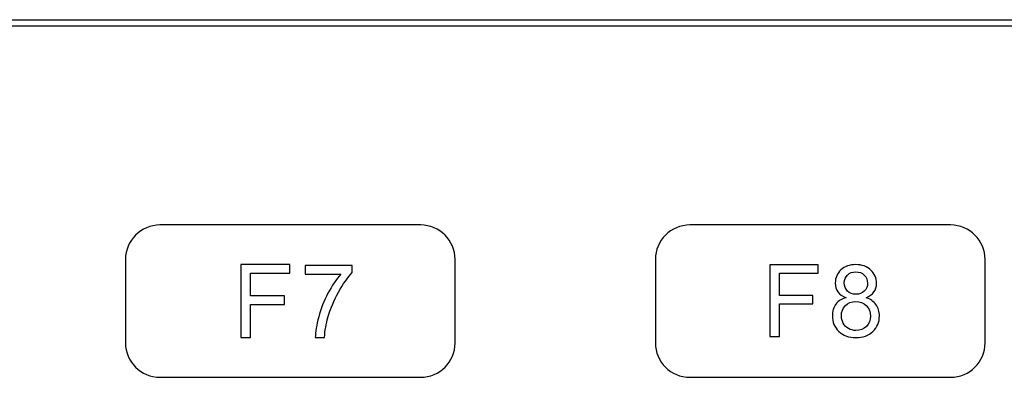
# Model space of a CAD drawing. Header units: millimetres. Extents: x 7146 to 9108, y -1574 to -663.
# Tile 239 of 256: x 7418 to 7465, y -1017 to -1000. Entities that reach past the tile are written whole.
import ezdxf

# ---------------------------------------------------------------- set-up
doc = ezdxf.new("R2010")
doc.units = ezdxf.units.MM
doc.header["$LTSCALE"] = 3

msp = doc.modelspace()

# ---------------------------------------------------------------- linework, layer by layer
at = {"linetype": 'Continuous', "lineweight": 30}
for p, q in [((7254.437, -1000.22), (7480.037, -1000.22)), ((7254.437, -1000.52), (7480.037, -1000.52))]:
    msp.add_line(p, q, dxfattribs=at)
for points, knots in [([(7424.43, -1010.056), (7424.43, -1010.056), (7436.93, -1010.056), (7436.93, -1010.056), (7436.93, -1010.056), (7437.838, -1010.056), (7438.58, -1010.798), (7438.58, -1011.706), (7438.58, -1011.706), (7438.58, -1011.706), (7438.58, -1015.706), (7438.58, -1015.706), (7438.58, -1015.706), (7438.58, -1016.613), (7437.838, -1017.356), (7436.93, -1017.356), (7436.93, -1017.356), (7436.93, -1017.356), (7424.43, -1017.356), (7424.43, -1017.356), (7424.43, -1017.356), (7423.523, -1017.356), (7422.78, -1016.613), (7422.78, -1015.706), (7422.78, -1015.706), (7422.78, -1015.706), (7422.78, -1011.706), (7422.78, -1011.706), (7422.78, -1011.706), (7422.78, -1010.798), (7423.523, -1010.056), (7424.43, -1010.056)], [0, 0, 0, 0, 0.111111, 0.111111, 0.111111, 0.111111, 0.222222, 0.222222, 0.222222, 0.222222, 0.333333, 0.333333, 0.333333, 0.333333, 0.444444, 0.444444, 0.444444, 0.444444, 0.555556, 0.555556, 0.555556, 0.555556, 0.666667, 0.666667, 0.666667, 0.666667, 0.777778, 0.777778, 0.777778, 0.777778, 1, 1, 1, 1]), ([(7449.83, -1010.056), (7449.83, -1010.056), (7462.33, -1010.056), (7462.33, -1010.056), (7462.33, -1010.056), (7463.238, -1010.056), (7463.98, -1010.798), (7463.98, -1011.706), (7463.98, -1011.706), (7463.98, -1011.706), (7463.98, -1015.706), (7463.98, -1015.706), (7463.98, -1015.706), (7463.98, -1016.613), (7463.238, -1017.356), (7462.33, -1017.356), (7462.33, -1017.356), (7462.33, -1017.356), (7449.83, -1017.356), (7449.83, -1017.356), (7449.83, -1017.356), (7448.923, -1017.356), (7448.18, -1016.613), (7448.18, -1015.706), (7448.18, -1015.706), (7448.18, -1015.706), (7448.18, -1011.706), (7448.18, -1011.706), (7448.18, -1011.706), (7448.18, -1010.798), (7448.923, -1010.056), (7449.83, -1010.056)], [0, 0, 0, 0, 0.111111, 0.111111, 0.111111, 0.111111, 0.222222, 0.222222, 0.222222, 0.222222, 0.333333, 0.333333, 0.333333, 0.333333, 0.444444, 0.444444, 0.444444, 0.444444, 0.555556, 0.555556, 0.555556, 0.555556, 0.666667, 0.666667, 0.666667, 0.666667, 0.777778, 0.777778, 0.777778, 0.777778, 1, 1, 1, 1]), ([(7428.303, -1015.456), (7428.303, -1015.456), (7428.303, -1011.956), (7428.303, -1011.956), (7428.303, -1011.956), (7428.303, -1011.956), (7430.664, -1011.956), (7430.664, -1011.956), (7430.664, -1011.956), (7430.664, -1011.956), (7430.664, -1012.366), (7430.664, -1012.366), (7430.664, -1012.366), (7430.664, -1012.366), (7428.768, -1012.366), (7428.768, -1012.366), (7428.768, -1012.366), (7428.768, -1012.366), (7428.768, -1013.456), (7428.768, -1013.456), (7428.768, -1013.456), (7428.768, -1013.456), (7430.41, -1013.456), (7430.41, -1013.456), (7430.41, -1013.456), (7430.41, -1013.456), (7430.41, -1013.867), (7430.41, -1013.867), (7430.41, -1013.867), (7430.41, -1013.867), (7428.768, -1013.867), (7428.768, -1013.867), (7428.768, -1013.867), (7428.768, -1013.867), (7428.768, -1015.456), (7428.768, -1015.456), (7428.768, -1015.456), (7428.768, -1015.456), (7428.303, -1015.456), (7428.303, -1015.456)], [0, 0, 0, 0, 0.090909, 0.090909, 0.090909, 0.090909, 0.181818, 0.181818, 0.181818, 0.181818, 0.272727, 0.272727, 0.272727, 0.272727, 0.363636, 0.363636, 0.363636, 0.363636, 0.454545, 0.454545, 0.454545, 0.454545, 0.545455, 0.545455, 0.545455, 0.545455, 0.636364, 0.636364, 0.636364, 0.636364, 0.727273, 0.727273, 0.727273, 0.727273, 0.818182, 0.818182, 0.818182, 0.818182, 1, 1, 1, 1]), ([(7428.303, -1015.456), (7428.303, -1015.456), (7428.303, -1011.956), (7428.303, -1011.956), (7428.303, -1011.956), (7428.303, -1011.956), (7430.664, -1011.956), (7430.664, -1011.956), (7430.664, -1011.956), (7430.664, -1011.956), (7430.664, -1012.366), (7430.664, -1012.366), (7430.664, -1012.366), (7430.664, -1012.366), (7428.768, -1012.366), (7428.768, -1012.366), (7428.768, -1012.366), (7428.768, -1012.366), (7428.768, -1013.456), (7428.768, -1013.456), (7428.768, -1013.456), (7428.768, -1013.456), (7430.41, -1013.456), (7430.41, -1013.456), (7430.41, -1013.456), (7430.41, -1013.456), (7430.41, -1013.867), (7430.41, -1013.867), (7430.41, -1013.867), (7430.41, -1013.867), (7428.768, -1013.867), (7428.768, -1013.867), (7428.768, -1013.867), (7428.768, -1013.867), (7428.768, -1015.456), (7428.768, -1015.456), (7428.768, -1015.456), (7428.768, -1015.456), (7428.303, -1015.456), (7428.303, -1015.456)], [0, 0, 0, 0, 0.090909, 0.090909, 0.090909, 0.090909, 0.181818, 0.181818, 0.181818, 0.181818, 0.272727, 0.272727, 0.272727, 0.272727, 0.363636, 0.363636, 0.363636, 0.363636, 0.454545, 0.454545, 0.454545, 0.454545, 0.545455, 0.545455, 0.545455, 0.545455, 0.636364, 0.636364, 0.636364, 0.636364, 0.727273, 0.727273, 0.727273, 0.727273, 0.818182, 0.818182, 0.818182, 0.818182, 1, 1, 1, 1]), ([(7431.39, -1012.41), (7431.39, -1012.41), (7431.39, -1012), (7431.39, -1012), (7431.39, -1012), (7431.39, -1012), (7433.653, -1012), (7433.653, -1012), (7433.653, -1012), (7433.653, -1012), (7433.653, -1012.332), (7433.653, -1012.332), (7433.653, -1012.332), (7433.431, -1012.569), (7433.209, -1012.885), (7432.991, -1013.278), (7432.991, -1013.278), (7432.771, -1013.672), (7432.603, -1014.076), (7432.483, -1014.493), (7432.483, -1014.493), (7432.397, -1014.785), (7432.342, -1015.107), (7432.318, -1015.456), (7432.318, -1015.456), (7432.318, -1015.456), (7431.879, -1015.456), (7431.879, -1015.456), (7431.879, -1015.456), (7431.883, -1015.18), (7431.937, -1014.847), (7432.041, -1014.457), (7432.041, -1014.457), (7432.144, -1014.066), (7432.292, -1013.689), (7432.485, -1013.327), (7432.485, -1013.327), (7432.678, -1012.964), (7432.883, -1012.659), (7433.101, -1012.41), (7433.101, -1012.41), (7433.101, -1012.41), (7431.39, -1012.41), (7431.39, -1012.41)], [0, 0, 0, 0, 0.083333, 0.083333, 0.083333, 0.083333, 0.166667, 0.166667, 0.166667, 0.166667, 0.25, 0.25, 0.25, 0.25, 0.333333, 0.333333, 0.333333, 0.333333, 0.416667, 0.416667, 0.416667, 0.416667, 0.5, 0.5, 0.5, 0.5, 0.583333, 0.583333, 0.583333, 0.583333, 0.666667, 0.666667, 0.666667, 0.666667, 0.75, 0.75, 0.75, 0.75, 0.833333, 0.833333, 0.833333, 0.833333, 1, 1, 1, 1]), ([(7431.39, -1012.41), (7431.39, -1012.41), (7431.39, -1012), (7431.39, -1012), (7431.39, -1012), (7431.39, -1012), (7433.653, -1012), (7433.653, -1012), (7433.653, -1012), (7433.653, -1012), (7433.653, -1012.332), (7433.653, -1012.332), (7433.653, -1012.332), (7433.431, -1012.569), (7433.209, -1012.885), (7432.991, -1013.278), (7432.991, -1013.278), (7432.771, -1013.672), (7432.603, -1014.076), (7432.483, -1014.493), (7432.483, -1014.493), (7432.397, -1014.785), (7432.342, -1015.107), (7432.318, -1015.456), (7432.318, -1015.456), (7432.318, -1015.456), (7431.879, -1015.456), (7431.879, -1015.456), (7431.879, -1015.456), (7431.883, -1015.18), (7431.937, -1014.847), (7432.041, -1014.457), (7432.041, -1014.457), (7432.144, -1014.066), (7432.292, -1013.689), (7432.485, -1013.327), (7432.485, -1013.327), (7432.678, -1012.964), (7432.883, -1012.659), (7433.101, -1012.41), (7433.101, -1012.41), (7433.101, -1012.41), (7431.39, -1012.41), (7431.39, -1012.41)], [0, 0, 0, 0, 0.083333, 0.083333, 0.083333, 0.083333, 0.166667, 0.166667, 0.166667, 0.166667, 0.25, 0.25, 0.25, 0.25, 0.333333, 0.333333, 0.333333, 0.333333, 0.416667, 0.416667, 0.416667, 0.416667, 0.5, 0.5, 0.5, 0.5, 0.583333, 0.583333, 0.583333, 0.583333, 0.666667, 0.666667, 0.666667, 0.666667, 0.75, 0.75, 0.75, 0.75, 0.833333, 0.833333, 0.833333, 0.833333, 1, 1, 1, 1]), ([(7453.667, -1015.398), (7453.667, -1015.398), (7453.667, -1011.97), (7453.667, -1011.97), (7453.667, -1011.97), (7453.667, -1011.97), (7455.98, -1011.97), (7455.98, -1011.97), (7455.98, -1011.97), (7455.98, -1011.97), (7455.98, -1012.372), (7455.98, -1012.372), (7455.98, -1012.372), (7455.98, -1012.372), (7454.122, -1012.372), (7454.122, -1012.372), (7454.122, -1012.372), (7454.122, -1012.372), (7454.122, -1013.44), (7454.122, -1013.44), (7454.122, -1013.44), (7454.122, -1013.44), (7455.731, -1013.44), (7455.731, -1013.44), (7455.731, -1013.44), (7455.731, -1013.44), (7455.731, -1013.842), (7455.731, -1013.842), (7455.731, -1013.842), (7455.731, -1013.842), (7454.122, -1013.842), (7454.122, -1013.842), (7454.122, -1013.842), (7454.122, -1013.842), (7454.122, -1015.398), (7454.122, -1015.398), (7454.122, -1015.398), (7454.122, -1015.398), (7453.667, -1015.398), (7453.667, -1015.398)], [0, 0, 0, 0, 0.090909, 0.090909, 0.090909, 0.090909, 0.181818, 0.181818, 0.181818, 0.181818, 0.272727, 0.272727, 0.272727, 0.272727, 0.363636, 0.363636, 0.363636, 0.363636, 0.454545, 0.454545, 0.454545, 0.454545, 0.545455, 0.545455, 0.545455, 0.545455, 0.636364, 0.636364, 0.636364, 0.636364, 0.727273, 0.727273, 0.727273, 0.727273, 0.818182, 0.818182, 0.818182, 0.818182, 1, 1, 1, 1]), ([(7453.667, -1015.398), (7453.667, -1015.398), (7453.667, -1011.97), (7453.667, -1011.97), (7453.667, -1011.97), (7453.667, -1011.97), (7455.98, -1011.97), (7455.98, -1011.97), (7455.98, -1011.97), (7455.98, -1011.97), (7455.98, -1012.372), (7455.98, -1012.372), (7455.98, -1012.372), (7455.98, -1012.372), (7454.122, -1012.372), (7454.122, -1012.372), (7454.122, -1012.372), (7454.122, -1012.372), (7454.122, -1013.44), (7454.122, -1013.44), (7454.122, -1013.44), (7454.122, -1013.44), (7455.731, -1013.44), (7455.731, -1013.44), (7455.731, -1013.44), (7455.731, -1013.44), (7455.731, -1013.842), (7455.731, -1013.842), (7455.731, -1013.842), (7455.731, -1013.842), (7454.122, -1013.842), (7454.122, -1013.842), (7454.122, -1013.842), (7454.122, -1013.842), (7454.122, -1015.398), (7454.122, -1015.398), (7454.122, -1015.398), (7454.122, -1015.398), (7453.667, -1015.398), (7453.667, -1015.398)], [0, 0, 0, 0, 0.090909, 0.090909, 0.090909, 0.090909, 0.181818, 0.181818, 0.181818, 0.181818, 0.272727, 0.272727, 0.272727, 0.272727, 0.363636, 0.363636, 0.363636, 0.363636, 0.454545, 0.454545, 0.454545, 0.454545, 0.545455, 0.545455, 0.545455, 0.545455, 0.636364, 0.636364, 0.636364, 0.636364, 0.727273, 0.727273, 0.727273, 0.727273, 0.818182, 0.818182, 0.818182, 0.818182, 1, 1, 1, 1]), ([(7457.315, -1013.54), (7457.141, -1013.476), (7457.011, -1013.384), (7456.927, -1013.266), (7456.927, -1013.266), (7456.843, -1013.147), (7456.801, -1013.005), (7456.801, -1012.84), (7456.801, -1012.84), (7456.801, -1012.59), (7456.89, -1012.381), (7457.069, -1012.211), (7457.069, -1012.211), (7457.248, -1012.041), (7457.486, -1011.956), (7457.784, -1011.956), (7457.784, -1011.956), (7458.082, -1011.956), (7458.323, -1012.043), (7458.505, -1012.217), (7458.505, -1012.217), (7458.687, -1012.391), (7458.778, -1012.602), (7458.778, -1012.852), (7458.778, -1012.852), (7458.778, -1013.011), (7458.736, -1013.15), (7458.653, -1013.267), (7458.653, -1013.267), (7458.57, -1013.385), (7458.444, -1013.476), (7458.274, -1013.54), (7458.274, -1013.54), (7458.484, -1013.608), (7458.643, -1013.719), (7458.752, -1013.872), (7458.752, -1013.872), (7458.862, -1014.024), (7458.917, -1014.206), (7458.917, -1014.418), (7458.917, -1014.418), (7458.917, -1014.711), (7458.813, -1014.957), (7458.606, -1015.157), (7458.606, -1015.157), (7458.399, -1015.356), (7458.127, -1015.456), (7457.789, -1015.456), (7457.789, -1015.456), (7457.452, -1015.456), (7457.18, -1015.356), (7456.972, -1015.156), (7456.972, -1015.156), (7456.765, -1014.955), (7456.662, -1014.706), (7456.662, -1014.406), (7456.662, -1014.406), (7456.662, -1014.184), (7456.718, -1013.997), (7456.832, -1013.847), (7456.832, -1013.847), (7456.945, -1013.696), (7457.106, -1013.594), (7457.315, -1013.54)], [0, 0, 0, 0, 0.058824, 0.058824, 0.058824, 0.058824, 0.117647, 0.117647, 0.117647, 0.117647, 0.176471, 0.176471, 0.176471, 0.176471, 0.235294, 0.235294, 0.235294, 0.235294, 0.294118, 0.294118, 0.294118, 0.294118, 0.352941, 0.352941, 0.352941, 0.352941, 0.411765, 0.411765, 0.411765, 0.411765, 0.470588, 0.470588, 0.470588, 0.470588, 0.529412, 0.529412, 0.529412, 0.529412, 0.588235, 0.588235, 0.588235, 0.588235, 0.647059, 0.647059, 0.647059, 0.647059, 0.705882, 0.705882, 0.705882, 0.705882, 0.764706, 0.764706, 0.764706, 0.764706, 0.823529, 0.823529, 0.823529, 0.823529, 0.882353, 0.882353, 0.882353, 0.882353, 1, 1, 1, 1]), ([(7457.315, -1013.54), (7457.141, -1013.476), (7457.011, -1013.384), (7456.927, -1013.266), (7456.927, -1013.266), (7456.843, -1013.147), (7456.801, -1013.005), (7456.801, -1012.84), (7456.801, -1012.84), (7456.801, -1012.59), (7456.89, -1012.381), (7457.069, -1012.211), (7457.069, -1012.211), (7457.248, -1012.041), (7457.486, -1011.956), (7457.784, -1011.956), (7457.784, -1011.956), (7458.082, -1011.956), (7458.323, -1012.043), (7458.505, -1012.217), (7458.505, -1012.217), (7458.687, -1012.391), (7458.778, -1012.602), (7458.778, -1012.852), (7458.778, -1012.852), (7458.778, -1013.011), (7458.736, -1013.15), (7458.653, -1013.267), (7458.653, -1013.267), (7458.57, -1013.385), (7458.444, -1013.476), (7458.274, -1013.54), (7458.274, -1013.54), (7458.484, -1013.608), (7458.643, -1013.719), (7458.752, -1013.872), (7458.752, -1013.872), (7458.862, -1014.024), (7458.917, -1014.206), (7458.917, -1014.418), (7458.917, -1014.418), (7458.917, -1014.711), (7458.813, -1014.957), (7458.606, -1015.157), (7458.606, -1015.157), (7458.399, -1015.356), (7458.127, -1015.456), (7457.789, -1015.456), (7457.789, -1015.456), (7457.452, -1015.456), (7457.18, -1015.356), (7456.972, -1015.156), (7456.972, -1015.156), (7456.765, -1014.955), (7456.662, -1014.706), (7456.662, -1014.406), (7456.662, -1014.406), (7456.662, -1014.184), (7456.718, -1013.997), (7456.832, -1013.847), (7456.832, -1013.847), (7456.945, -1013.696), (7457.106, -1013.594), (7457.315, -1013.54)], [0, 0, 0, 0, 0.058824, 0.058824, 0.058824, 0.058824, 0.117647, 0.117647, 0.117647, 0.117647, 0.176471, 0.176471, 0.176471, 0.176471, 0.235294, 0.235294, 0.235294, 0.235294, 0.294118, 0.294118, 0.294118, 0.294118, 0.352941, 0.352941, 0.352941, 0.352941, 0.411765, 0.411765, 0.411765, 0.411765, 0.470588, 0.470588, 0.470588, 0.470588, 0.529412, 0.529412, 0.529412, 0.529412, 0.588235, 0.588235, 0.588235, 0.588235, 0.647059, 0.647059, 0.647059, 0.647059, 0.705882, 0.705882, 0.705882, 0.705882, 0.764706, 0.764706, 0.764706, 0.764706, 0.823529, 0.823529, 0.823529, 0.823529, 0.882353, 0.882353, 0.882353, 0.882353, 1, 1, 1, 1]), ([(7457.232, -1012.825), (7457.232, -1012.988), (7457.283, -1013.12), (7457.386, -1013.223), (7457.386, -1013.223), (7457.49, -1013.326), (7457.626, -1013.378), (7457.794, -1013.378), (7457.794, -1013.378), (7457.958, -1013.378), (7458.09, -1013.327), (7458.193, -1013.225), (7458.193, -1013.225), (7458.296, -1013.123), (7458.347, -1012.997), (7458.347, -1012.849), (7458.347, -1012.849), (7458.347, -1012.694), (7458.294, -1012.564), (7458.188, -1012.459), (7458.188, -1012.459), (7458.083, -1012.353), (7457.95, -1012.301), (7457.789, -1012.301), (7457.789, -1012.301), (7457.627, -1012.301), (7457.494, -1012.352), (7457.389, -1012.455), (7457.389, -1012.455), (7457.284, -1012.558), (7457.232, -1012.681), (7457.232, -1012.825)], [0, 0, 0, 0, 0.111111, 0.111111, 0.111111, 0.111111, 0.222222, 0.222222, 0.222222, 0.222222, 0.333333, 0.333333, 0.333333, 0.333333, 0.444444, 0.444444, 0.444444, 0.444444, 0.555556, 0.555556, 0.555556, 0.555556, 0.666667, 0.666667, 0.666667, 0.666667, 0.777778, 0.777778, 0.777778, 0.777778, 1, 1, 1, 1]), ([(7457.232, -1012.825), (7457.232, -1012.988), (7457.283, -1013.12), (7457.386, -1013.223), (7457.386, -1013.223), (7457.49, -1013.326), (7457.626, -1013.378), (7457.794, -1013.378), (7457.794, -1013.378), (7457.958, -1013.378), (7458.09, -1013.327), (7458.193, -1013.225), (7458.193, -1013.225), (7458.296, -1013.123), (7458.347, -1012.997), (7458.347, -1012.849), (7458.347, -1012.849), (7458.347, -1012.694), (7458.294, -1012.564), (7458.188, -1012.459), (7458.188, -1012.459), (7458.083, -1012.353), (7457.95, -1012.301), (7457.789, -1012.301), (7457.789, -1012.301), (7457.627, -1012.301), (7457.494, -1012.352), (7457.389, -1012.455), (7457.389, -1012.455), (7457.284, -1012.558), (7457.232, -1012.681), (7457.232, -1012.825)], [0, 0, 0, 0, 0.111111, 0.111111, 0.111111, 0.111111, 0.222222, 0.222222, 0.222222, 0.222222, 0.333333, 0.333333, 0.333333, 0.333333, 0.444444, 0.444444, 0.444444, 0.444444, 0.555556, 0.555556, 0.555556, 0.555556, 0.666667, 0.666667, 0.666667, 0.666667, 0.777778, 0.777778, 0.777778, 0.777778, 1, 1, 1, 1]), ([(7457.093, -1014.41), (7457.093, -1014.53), (7457.121, -1014.646), (7457.176, -1014.758), (7457.176, -1014.758), (7457.232, -1014.87), (7457.317, -1014.957), (7457.43, -1015.019), (7457.43, -1015.019), (7457.543, -1015.08), (7457.664, -1015.111), (7457.792, -1015.111), (7457.792, -1015.111), (7457.995, -1015.111), (7458.161, -1015.046), (7458.291, -1014.917), (7458.291, -1014.917), (7458.421, -1014.788), (7458.486, -1014.624), (7458.486, -1014.424), (7458.486, -1014.424), (7458.486, -1014.221), (7458.419, -1014.054), (7458.286, -1013.921), (7458.286, -1013.921), (7458.151, -1013.789), (7457.982, -1013.723), (7457.779, -1013.723), (7457.779, -1013.723), (7457.579, -1013.723), (7457.416, -1013.788), (7457.287, -1013.919), (7457.287, -1013.919), (7457.157, -1014.05), (7457.093, -1014.213), (7457.093, -1014.41)], [0, 0, 0, 0, 0.1, 0.1, 0.1, 0.1, 0.2, 0.2, 0.2, 0.2, 0.3, 0.3, 0.3, 0.3, 0.4, 0.4, 0.4, 0.4, 0.5, 0.5, 0.5, 0.5, 0.6, 0.6, 0.6, 0.6, 0.7, 0.7, 0.7, 0.7, 0.8, 0.8, 0.8, 0.8, 1, 1, 1, 1]), ([(7457.093, -1014.41), (7457.093, -1014.53), (7457.121, -1014.646), (7457.176, -1014.758), (7457.176, -1014.758), (7457.232, -1014.87), (7457.317, -1014.957), (7457.43, -1015.019), (7457.43, -1015.019), (7457.543, -1015.08), (7457.664, -1015.111), (7457.792, -1015.111), (7457.792, -1015.111), (7457.995, -1015.111), (7458.161, -1015.046), (7458.291, -1014.917), (7458.291, -1014.917), (7458.421, -1014.788), (7458.486, -1014.624), (7458.486, -1014.424), (7458.486, -1014.424), (7458.486, -1014.221), (7458.419, -1014.054), (7458.286, -1013.921), (7458.286, -1013.921), (7458.151, -1013.789), (7457.982, -1013.723), (7457.779, -1013.723), (7457.779, -1013.723), (7457.579, -1013.723), (7457.416, -1013.788), (7457.287, -1013.919), (7457.287, -1013.919), (7457.157, -1014.05), (7457.093, -1014.213), (7457.093, -1014.41)], [0, 0, 0, 0, 0.1, 0.1, 0.1, 0.1, 0.2, 0.2, 0.2, 0.2, 0.3, 0.3, 0.3, 0.3, 0.4, 0.4, 0.4, 0.4, 0.5, 0.5, 0.5, 0.5, 0.6, 0.6, 0.6, 0.6, 0.7, 0.7, 0.7, 0.7, 0.8, 0.8, 0.8, 0.8, 1, 1, 1, 1])]:
    msp.add_open_spline(points, degree=3, knots=knots, dxfattribs=at)

doc.saveas('drawing.dxf')
